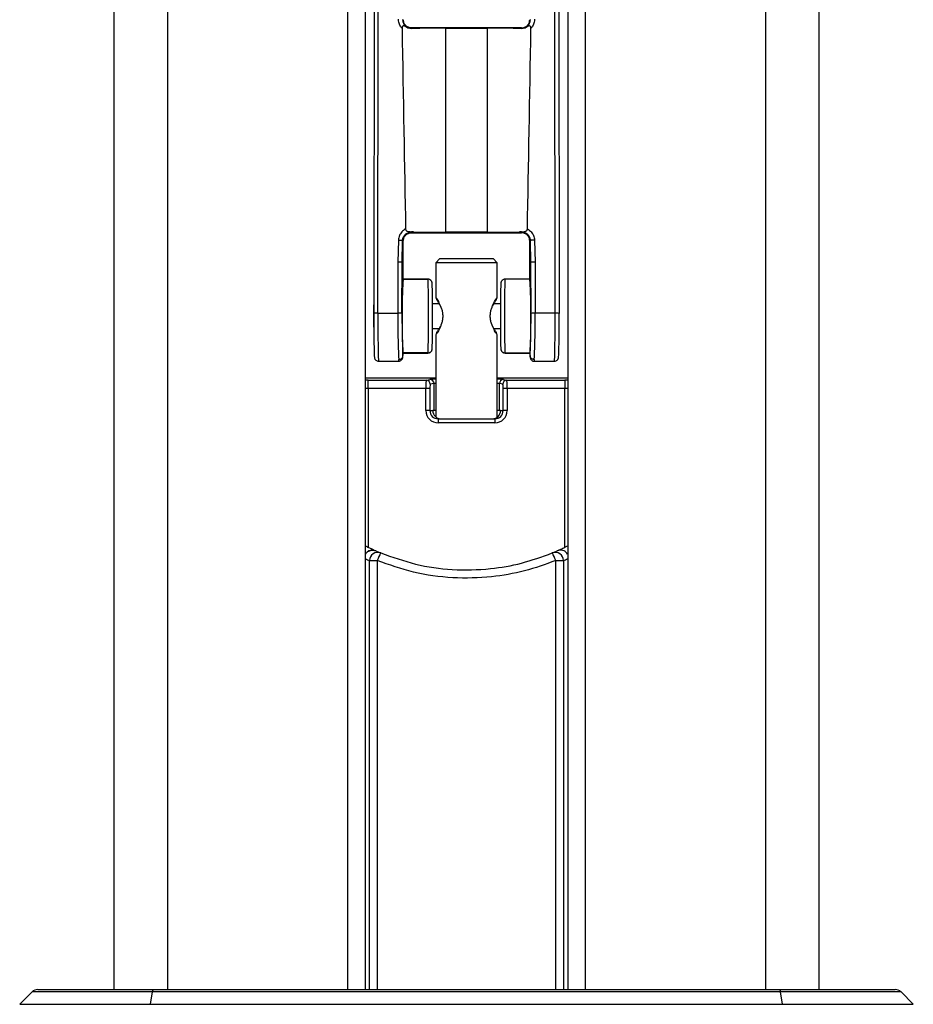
# Paper-space layout 'In-Ground Anchor' of a CAD drawing. Header units: millimetres. Extents: x 1903 to 18395, y 314 to 15846.
# Tile 39 of 52: x 14786 to 15004, y 1552 to 1791. Entities that reach past the tile are written whole.
import ezdxf

# ---------------------------------------------------------------- set-up
doc = ezdxf.new("R2010")
doc.units = ezdxf.units.MM

psp = doc.layouts.new('In-Ground Anchor')

# ---------------------------------------------------------------- linework, layer by layer
at = {"color": 7, "linetype": 'Continuous', "lineweight": 25, "ltscale": 2}
for p, q in [((14809.19, 5921.37), (14809.19, 1555.27)), ((14981.02, 1555.27), (14981.02, 5921.37)), ((14870.47, 1555.27), (14870.47, 5154.64)), ((14919.75, 5154.48), (14919.75, 1555.27)), ((14872.72, 1916.09), (14872.51, 1719.93)), ((14873.51, 1720), (14873.72, 1916.16)), ((14916.7, 1720), (14916.49, 1916.16)), ((14917.49, 1916.09), (14917.7, 1719.93)), ((14880.84, 1789.48), (14881.71, 1789.32)), ((14881.71, 1789.32), (14881.71, 1789.45)), ((14908.51, 1789.45), (14881.71, 1789.45)), ((14890.11, 1739.69), (14890.11, 1789.38)), ((14890.11, 1789.38), (14900.11, 1789.38)), ((14900.11, 1789.38), (14900.11, 1739.69)), ((14908.51, 1789.32), (14909.37, 1789.48)), ((14908.51, 1789.32), (14908.51, 1789.45)), ((14881.71, 1739.8), (14882.17, 1739.76)), ((14881.71, 1739.8), (14881.71, 1739.76)), ((14881.71, 1739.56), (14881.71, 1739.76)), ((14882.17, 1739.76), (14881.71, 1739.76)), ((14881.71, 1739.56), (14908.51, 1739.56)), ((14900.11, 1739.69), (14890.11, 1739.69)), ((14908.05, 1739.76), (14908.51, 1739.8)), ((14908.51, 1739.76), (14908.05, 1739.76)), ((14908.51, 1739.8), (14908.51, 1739.76)), ((14908.51, 1739.56), (14908.51, 1739.76)), ((14878.53, 1737.78), (14878.41, 1732.42)), ((14879.4, 1732.35), (14879.53, 1737.68)), ((14879.53, 1737.68), (14879.71, 1737.56)), ((14879.65, 1732.31), (14879.69, 1736.81)), ((14879.69, 1736.81), (14879.71, 1737.56)), ((14910.68, 1737.68), (14910.51, 1737.56)), ((14910.52, 1736.81), (14910.51, 1737.56)), ((14910.56, 1732.31), (14910.52, 1736.81)), ((14910.81, 1732.35), (14910.68, 1737.68)), ((14911.68, 1737.78), (14911.81, 1732.42)), ((14878.41, 1732.42), (14878.38, 1720)), ((14879.38, 1719.93), (14879.4, 1732.35)), ((14879.4, 1732.35), (14879.65, 1732.31)), ((14879.65, 1727.98), (14879.65, 1732.31)), ((14888.61, 1733.27), (14887.61, 1732.27)), ((14887.61, 1732.27), (14887.61, 1723.9)), ((14902.61, 1732.27), (14887.61, 1732.27)), ((14888.61, 1733.27), (14901.61, 1733.27)), ((14902.61, 1732.27), (14901.61, 1733.27)), ((14902.61, 1723.9), (14902.61, 1732.27)), ((14910.81, 1732.35), (14910.56, 1732.31)), ((14910.56, 1727.98), (14910.56, 1732.31)), ((14910.83, 1719.93), (14910.81, 1732.35)), ((14911.81, 1732.42), (14911.83, 1720)), ((14885.72, 1728.27), (14879.65, 1728.27)), ((14904.49, 1728.27), (14904.48, 1728.25)), ((14910.56, 1728.27), (14904.49, 1728.27)), ((14872.52, 1722.01), (14872.51, 1722.01)), ((14872.51, 1716.9), (14872.51, 1722.01)), ((14888.49, 1722.27), (14886.85, 1722.27)), ((14903.36, 1722.27), (14901.72, 1722.27)), ((14873.51, 1720), (14878.38, 1720)), ((14916.7, 1720), (14911.83, 1720)), ((14872.51, 1716.54), (14872.51, 1716.9)), ((14872.51, 1716.54), (14872.52, 1716.54)), ((14886.85, 1716.27), (14888.49, 1716.27)), ((14887.61, 1714.65), (14887.61, 1694.76)), ((14901.72, 1716.27), (14903.36, 1716.27)), ((14902.61, 1694.68), (14902.61, 1714.65)), ((14879.63, 1709.7), (14879.63, 1710.73)), ((14879.63, 1710.27), (14885.72, 1710.27)), ((14879.63, 1709.7), (14879.63, 1709.68)), ((14904.49, 1710.27), (14910.58, 1710.27)), ((14910.58, 1709.7), (14910.58, 1710.73)), ((14910.58, 1709.7), (14910.58, 1709.68)), ((14873.69, 1708.27), (14878.58, 1708.27)), ((14911.63, 1708.27), (14916.52, 1708.27)), ((14870.47, 1704.27), (14887.61, 1704.27)), ((14871.12, 1703.66), (14885.29, 1703.66)), ((14871.12, 1701.66), (14871.12, 1703.66)), ((14885.29, 1703.66), (14886.19, 1703.82)), ((14887.19, 1702.83), (14886.29, 1702.66)), ((14887.19, 1696.27), (14887.19, 1702.83)), ((14902.61, 1704.27), (14919.75, 1704.27)), ((14903.12, 1696.27), (14903.12, 1702.82)), ((14903.94, 1702.66), (14903.12, 1702.82)), ((14904.11, 1703.82), (14904.93, 1703.66)), ((14904.93, 1703.66), (14919.09, 1703.66)), ((14919.09, 1703.66), (14919.09, 1701.66)), ((14871.12, 1701.66), (14871.12, 1662.99)), ((14885.2, 1701.66), (14871.12, 1701.66)), ((14885.2, 1696.27), (14885.2, 1701.66)), ((14886.19, 1701.66), (14885.2, 1701.66)), ((14886.19, 1701.66), (14886.19, 1696.27)), ((14905.02, 1701.66), (14904.02, 1701.66)), ((14904.02, 1696.27), (14904.02, 1701.66)), ((14905.02, 1701.66), (14905.02, 1696.27)), ((14919.09, 1701.66), (14905.02, 1701.66)), ((14919.09, 1662.99), (14919.09, 1701.66)), ((14886.19, 1696.27), (14885.2, 1696.27)), ((14886.19, 1696.27), (14886.88, 1696.27)), ((14887.19, 1696.27), (14886.88, 1696.27)), ((14887.61, 1696.27), (14887.19, 1696.27)), ((14903.12, 1696.27), (14902.61, 1696.27)), ((14903.39, 1696.27), (14903.12, 1696.27)), ((14903.39, 1696.27), (14904.02, 1696.27)), ((14905.02, 1696.27), (14904.02, 1696.27)), ((14888.21, 1694.27), (14902.01, 1694.27)), ((14888.21, 1694.27), (14888.21, 1693.27)), ((14902.01, 1693.27), (14888.21, 1693.27)), ((14902.01, 1694.27), (14902.01, 1693.27)), ((14871.48, 1659.74), (14873.37, 1659.74)), ((14916.84, 1659.74), (14918.73, 1659.74)), ((14789.27, 1554.69), (14786.26, 1551.69)), ((14790.68, 1555.27), (14818.9, 1555.27)), ((14818.1, 1551.69), (14818.65, 1554.69)), ((14971.56, 1554.69), (14818.65, 1554.69)), ((14818.9, 1555.27), (14971.31, 1555.27)), ((14971.31, 1555.27), (14999.53, 1555.27)), ((14972.11, 1551.69), (14971.56, 1554.69)), ((15003.95, 1551.69), (15000.95, 1554.69)), ((14818.1, 1551.69), (14972.11, 1551.69))]:
    psp.add_line(p, q, dxfattribs=at)
at = {"color": 8, "linetype": 'Continuous', "lineweight": 25, "ltscale": 2}
for p, q in [((14822.27, 5865.06), (14822.27, 1555.27)), ((14967.94, 5865.21), (14967.94, 1555.27)), ((14866.18, 1555.27), (14866.18, 5159.46)), ((14924.03, 5159.59), (14924.03, 1555.27)), ((14879.65, 1728.25), (14885.73, 1728.25)), ((14910.56, 1728.25), (14904.48, 1728.25)), ((14885.73, 1710.3), (14879.63, 1710.3)), ((14904.48, 1710.3), (14910.58, 1710.3)), ((14871.48, 1555.27), (14871.48, 1659.74)), ((14873.37, 1659.74), (14873.37, 1555.27)), ((14916.84, 1555.27), (14916.84, 1659.74)), ((14918.73, 1659.74), (14918.73, 1555.27)), ((14818.65, 1554.69), (14789.27, 1554.69)), ((15000.95, 1554.69), (14971.56, 1554.69)), ((14786.26, 1551.69), (14818.1, 1551.69)), ((14972.11, 1551.69), (15003.95, 1551.69))]:
    psp.add_line(p, q, dxfattribs=at)
at = {"color": 7, "linetype": 'Continuous', "lineweight": 25, "ltscale": 2, "flags": 128}
for points in [[(14879.53, 1791.48), (14879.53, 1791.48), (14879.58, 1791), (14879.86, 1790.32), (14880.35, 1789.78), (14880.84, 1789.48)], [(14909.37, 1789.48), (14909.87, 1789.78), (14910.35, 1790.32), (14910.63, 1791), (14910.68, 1791.48), (14910.68, 1791.48)], [(14887.83, 1715.27), (14887.72, 1714.96), (14887.61, 1714.65)], [(14902.61, 1714.65), (14902.49, 1714.96), (14902.38, 1715.27)], [(14870.47, 1661.26), (14870.74, 1661.64), (14870.87, 1661.77)], [(14818.65, 1554.69), (14818.67, 1554.82), (14818.7, 1554.94), (14818.73, 1555.04), (14818.77, 1555.12), (14818.8, 1555.19), (14818.83, 1555.24), (14818.87, 1555.26), (14818.9, 1555.27)], [(14971.31, 1555.27), (14971.34, 1555.26), (14971.38, 1555.24), (14971.41, 1555.19), (14971.45, 1555.12), (14971.48, 1555.04), (14971.51, 1554.94), (14971.54, 1554.82), (14971.56, 1554.69)]]:
    psp.add_lwpolyline(points, dxfattribs=at)
at = {"color": 7, "linetype": 'Continuous', "lineweight": 25, "ltscale": 4}
for centre, radius, start, end in [((14885.73, 1727.26), 0.998, 359.9787, 90.1262), ((14904.48, 1727.26), 0.998, 89.8738, 180.0213), ((14873.26, 1716.28), 3.73, 86.0359, 101.4949), ((14878.61, 1715.81), 4.2, 79.394, 93.099), ((14911.6, 1715.81), 4.2, 86.901, 100.606), ((14916.95, 1716.28), 3.73, 78.5051, 93.9641), ((14885.74, 1711.3), 0.997, 269.8352, 359.9914), ((14904.48, 1711.3), 0.997, 180.0086, 270.1648), ((14885.29, 1702.66), 1, 359.9806, 89.7561), ((14886.19, 1702.83), 1, 359.9944, 89.7423), ((14904.12, 1702.82), 1, 90.2045, 180.0028), ((14904.94, 1702.66), 1, 90.2181, 180.0029), ((14873.48, 1659.74), 2, 67.7918, 179.9753), ((14895.11, 1712.4), 54.93, 246.2772, 247.6707), ((14883.09, 1656.31), 10.31, 149.1639, 160.5408), ((14895.11, 1712.4), 54.93, 292.3293, 293.7228), ((14916.73, 1659.74), 2, 0.0247, 112.2082), ((14907.12, 1656.31), 10.31, 19.4592, 30.8361), ((14918, 1660.28), 2, 29.3255, 64.5777), ((14790.68, 1553.27), 2, 90, 135), ((14999.53, 1553.27), 2, 45, 90)]:
    psp.add_arc(centre, radius, start, end, dxfattribs=at)
at = {"color": 8, "linetype": 'Continuous', "lineweight": 25, "ltscale": 4}
for centre, radius, start, end in [((14872.21, 1660.29), 1.99, 66.3192, 132.1038), ((14918, 1660.29), 1.99, 64.5364, 113.6993), ((14893.11, 1712.4), 56.93, 246.5597, 247.6707), ((14897.1, 1712.4), 56.93, 292.3293, 293.4403)]:
    psp.add_arc(centre, radius, start, end, dxfattribs=at)
at = {"color": 7, "linetype": 'Continuous', "lineweight": 25, "ltscale": 4}
for centre, major_axis, ratio, start_param, end_param in [((14890.11, 3094.9), (0, 1595.67), 0.011657, 2.529042, 2.584519), ((14890.11, 1788.83), (18.6, 0), 0.029181, 1.570796, 2.039369), ((14900.11, 1788.83), (18.6, 0), 0.029181, 1.102224, 1.570796), ((14900.11, 3094.9), (0, 1595.67), 0.011657, 3.698666, 3.754143), ((14890.11, 1740.45), (18.6, 0), 0.040809, 4.27137, 4.712389), ((14900.11, 1740.45), (18.6, 0), 0.040809, 4.712389, 5.153408), ((14878.41, 1732.36), (1, -0.013), 0.065674, 0.035693, 1.571646), ((14879.5, 1778.51), (0.1, 46.16), 0.000758, 3.140162, 3.141467), ((14911.81, 1732.36), (1, 0.013), 0.065674, 1.569947, 3.105899), ((14910.71, 1778.51), (-0.1, 46.16), 0.000758, 3.141719, 3.143023), ((14879.73, 1719.27), (0, 9), 0.03492, 0.256, 2.821411), ((14885.72, 1719.27), (0, 9), 0.015515, 6.215908, 6.283187), ((14885.72, 1719.27), (0, 9), 0.015515, 3.220645, 6.215908), ((14886.72, 1719.27), (0, 8), 0.017455, 3.220646, 6.215908), ((14903.49, 1719.27), (0, 8), 0.017455, 0.067277, 3.06254), ((14904.49, 1719.27), (0, 9), 0.015515, 0.067277, 3.06254), ((14910.48, 1719.27), (0, 9), 0.03492, 3.461775, 6.027185), ((14872.69, 1719.27), (0, 10), 0.017455, 1.505064, 2.566298), ((14878.73, 1719.27), (0, 11), 0.031746, 1.50506, 2.851821), ((14879.73, 1719.27), (0, 10), 0.03492, 1.505058, 2.854351), ((14910.48, 1719.27), (0, 10), 0.03492, 3.428834, 4.778127), ((14911.48, 1719.27), (0, 11), 0.031746, 3.431364, 4.778126), ((14917.52, 1719.27), (0, 10), 0.017455, 3.710154, 4.778122), ((14885.29, 1701.66), (0, 2), 0.048427, 0.017453, 1.570796), ((14886.29, 1701.66), (0, 1), 0.096853, 0.017453, 1.570796), ((14903.94, 1701.66), (0, 1), 0.088826, 4.712389, 6.265732), ((14904.93, 1701.66), (0, 2), 0.044413, 4.712389, 6.265732), ((14888.21, 1696.27), (3.01, 0), 0.995342, 3.141593, 4.712389), ((14888.21, 1696.27), (2.02, 0), 0.990739, 3.141593, 4.712389), ((14888.89, 1696.27), (2.01, 0), 0.995342, 3.141593, 3.961482), ((14902.01, 1696.27), (3.01, 0), 0.996078, 4.712389, 6.283185), ((14902.01, 1696.27), (2.02, 0), 0.992195, 4.712389, 6.283185), ((14901.39, 1696.27), (2.01, 0), 0.996078, 5.480279, 6.283185)]:
    psp.add_ellipse(centre, major_axis=major_axis, ratio=ratio, start_param=start_param, end_param=end_param, dxfattribs=at)
at = {"color": 8, "linetype": 'Continuous', "lineweight": 25, "ltscale": 4}
for centre, major_axis, ratio, start_param, end_param in [((14873.69, 1719.27), (0, 11), 0.015868, 1.505064, 3.141491), ((14916.52, 1719.27), (0, 11), 0.015868, 3.14167, 4.778121), ((14885.72, 1719.27), (0, 9), 0.015515, 3.142514, 3.220645), ((14904.49, 1719.27), (0, 9), 0.015515, 3.06254, 3.141591), ((14878.59, 1719.27), (0.01, 11), 0.015861, 3.141614, 3.431379), ((14911.62, 1719.27), (-0.01, 11), 0.015861, 2.851806, 3.141571), ((14871.12, 1703.59), (4, 0), 0.017455, 1.570796, 1.735817), ((14895.15, 1703.81), (9, 0), 0.017455, 2.564956, 3.04504), ((14895.15, 1702.81), (8, 0), 0.019637, 2.802596, 3.04504), ((14895.15, 1703.81), (9, 0), 0.017455, 0.088594, 0.594613), ((14895.15, 1702.81), (8, 0), 0.019637, 0.088594, 0.371149), ((14919.09, 1703.59), (4, 0), 0.017455, 1.405776, 1.570796), ((14871.12, 1701.59), (2, 0), 0.03491, 1.570796, 1.905559), ((14919.09, 1701.59), (2, 0), 0.03491, 1.236034, 1.570796)]:
    psp.add_ellipse(centre, major_axis=major_axis, ratio=ratio, start_param=start_param, end_param=end_param, dxfattribs=at)
at = {"color": 7, "linetype": 'Continuous', "lineweight": 25, "ltscale": 2}
for points, knots in [([(14879.41, 1789.35), (14879.27, 1789.51), (14878.9, 1789.95), (14878.59, 1790.72), (14878.55, 1791.31), (14878.53, 1791.54)], [0, 0, 0, 0, 0.267255, 0.708091, 1, 1, 1, 1]), ([(14881.71, 1789.45), (14881.44, 1789.48), (14880.92, 1789.54), (14880.26, 1790), (14879.8, 1790.66), (14879.74, 1791.19), (14879.71, 1791.45)], [0, 0, 0, 0, 0.2499881, 0.5000001, 0.7499535, 1, 1, 1, 1]), ([(14908.51, 1789.45), (14908.77, 1789.48), (14909.29, 1789.54), (14909.95, 1790), (14910.42, 1790.66), (14910.48, 1791.19), (14910.51, 1791.45)], [0, 0, 0, 0, 0.2499881, 0.5000001, 0.7499535, 1, 1, 1, 1]), ([(14911.68, 1791.54), (14911.67, 1791.31), (14911.63, 1790.72), (14911.31, 1789.95), (14910.94, 1789.51), (14910.8, 1789.35)], [0, 0, 0, 0, 0.291909, 0.732745, 1, 1, 1, 1]), ([(14880.84, 1789.48), (14880.8, 1789.5), (14880.54, 1789.61), (14880.24, 1789.77), (14879.9, 1789.91), (14879.74, 1789.94), (14879.61, 1789.91), (14879.53, 1789.84), (14879.45, 1789.71), (14879.41, 1789.54), (14879.41, 1789.41), (14879.41, 1789.35)], [0, 0, 0, 0, 0.059413, 0.434084, 0.537757, 0.642221, 0.698065, 0.754211, 0.817567, 0.915358, 1, 1, 1, 1]), ([(14910.8, 1789.35), (14910.8, 1789.42), (14910.79, 1789.57), (14910.74, 1789.75), (14910.66, 1789.87), (14910.56, 1789.92), (14910.39, 1789.94), (14909.99, 1789.78), (14909.63, 1789.61), (14909.37, 1789.48)], [0, 0, 0, 0, 0.104309, 0.209553, 0.264679, 0.319967, 0.386532, 0.550088, 1, 1, 1, 1]), ([(14880.27, 1740.49), (14880.08, 1740.38), (14879.59, 1740.09), (14878.97, 1739.37), (14878.6, 1738.52), (14878.55, 1737.98), (14878.53, 1737.78)], [0, 0, 0, 0, 0.1937112, 0.5107449, 0.8277665, 1, 1, 1, 1]), ([(14879.53, 1737.68), (14879.54, 1737.81), (14879.58, 1738.18), (14879.83, 1738.77), (14880.32, 1739.32), (14880.97, 1739.68), (14881.46, 1739.76), (14881.71, 1739.76), (14881.71, 1739.76)], [0, 0, 0, 0, 0.119816, 0.34, 0.560162, 0.780069, 0.999964, 1, 1, 1, 1]), ([(14879.71, 1737.56), (14879.74, 1737.83), (14879.8, 1738.35), (14880.26, 1739.01), (14880.92, 1739.47), (14881.44, 1739.53), (14881.71, 1739.56)], [0, 0, 0, 0, 0.249975, 0.499994, 0.750009, 1, 1, 1, 1]), ([(14880.27, 1740.49), (14880.28, 1740.43), (14880.29, 1740.31), (14880.36, 1740.15), (14880.5, 1740.02), (14880.88, 1739.85), (14881.3, 1739.85), (14881.65, 1739.8), (14881.71, 1739.8)], [0, 0, 0, 0, 0.090275, 0.183516, 0.264747, 0.396664, 0.901529, 1, 1, 1, 1]), ([(14908.51, 1739.8), (14908.61, 1739.81), (14908.96, 1739.85), (14909.39, 1739.86), (14909.73, 1740.03), (14909.86, 1740.16), (14909.93, 1740.32), (14909.94, 1740.43), (14909.94, 1740.49)], [0, 0, 0, 0, 0.174896, 0.616789, 0.742835, 0.82465, 0.91782, 1, 1, 1, 1]), ([(14910.68, 1737.68), (14910.67, 1737.81), (14910.63, 1738.18), (14910.38, 1738.77), (14909.89, 1739.32), (14909.24, 1739.68), (14908.75, 1739.76), (14908.51, 1739.76), (14908.51, 1739.76)], [0, 0, 0, 0, 0.119816, 0.34, 0.560162, 0.780069, 0.999964, 1, 1, 1, 1]), ([(14910.51, 1737.56), (14910.48, 1737.83), (14910.42, 1738.35), (14909.95, 1739.01), (14909.29, 1739.47), (14908.77, 1739.53), (14908.51, 1739.56)], [0, 0, 0, 0, 0.249975, 0.499994, 0.750009, 1, 1, 1, 1]), ([(14909.94, 1740.49), (14910.13, 1740.38), (14910.62, 1740.09), (14911.24, 1739.37), (14911.61, 1738.52), (14911.66, 1737.98), (14911.68, 1737.78)], [0, 0, 0, 0, 0.1937112, 0.5107449, 0.8277665, 1, 1, 1, 1]), ([(14878.53, 1737.78), (14878.66, 1737.78), (14878.91, 1737.77), (14879.23, 1737.75), (14879.41, 1737.72), (14879.51, 1737.7), (14879.52, 1737.69), (14879.53, 1737.68)], [0, 0, 0, 0, 0.242532, 0.499239, 0.709273, 0.844652, 1, 1, 1, 1]), ([(14911.68, 1737.78), (14911.55, 1737.78), (14911.3, 1737.77), (14910.99, 1737.75), (14910.8, 1737.72), (14910.7, 1737.7), (14910.69, 1737.69), (14910.68, 1737.68)], [0, 0, 0, 0, 0.242532, 0.499239, 0.709273, 0.844652, 1, 1, 1, 1]), ([(14886.7, 1727.51), (14886.69, 1727.54), (14886.67, 1727.62), (14886.58, 1727.8), (14886.41, 1728.02), (14886.14, 1728.2), (14885.89, 1728.29), (14885.74, 1728.27), (14885.72, 1728.26)], [0, 0, 0, 0, 0.1436902, 0.2912629, 0.4870776, 0.7103846, 0.9541442, 1, 1, 1, 1]), ([(14904.49, 1728.26), (14904.41, 1728.26), (14904.22, 1728.26), (14903.96, 1728.14), (14903.75, 1727.97), (14903.62, 1727.79), (14903.55, 1727.63), (14903.52, 1727.55), (14903.51, 1727.52), (14903.51, 1727.51)], [0, 0, 0, 0, 0.160146, 0.379423, 0.560142, 0.715633, 0.847061, 0.96448, 1, 1, 1, 1]), ([(14887.61, 1723.9), (14887.64, 1723.79), (14887.72, 1723.59), (14887.79, 1723.38), (14887.83, 1723.27)], [0, 0, 0, 0, 0.50017, 1, 1, 1, 1]), ([(14887.61, 1723.9), (14887.62, 1723.88), (14887.64, 1723.84), (14887.88, 1723.46), (14888.39, 1722.62), (14888.96, 1721.38), (14889.27, 1720.21), (14889.3, 1719.59), (14889.31, 1719.27)], [0, 0, 0, 0, 0.126103, 0.252875, 0.504462, 0.753059, 0.877013, 1, 1, 1, 1]), ([(14902.61, 1714.65), (14902.59, 1714.67), (14902.57, 1714.71), (14902.33, 1715.09), (14901.82, 1715.93), (14901.25, 1717.17), (14900.95, 1718.34), (14900.87, 1719.27), (14900.95, 1720.21), (14901.25, 1721.38), (14901.81, 1722.62), (14902.33, 1723.46), (14902.55, 1723.83), (14902.63, 1723.9), (14902.61, 1723.9), (14902.61, 1723.9)], [0, 0, 0, 0, 0.0634907, 0.1267589, 0.2523739, 0.3764906, 0.4383712, 0.4999147, 0.5616301, 0.6236366, 0.7477075, 0.8727756, 0.9361346, 0.9999478, 1, 1, 1, 1]), ([(14902.38, 1723.27), (14902.42, 1723.38), (14902.49, 1723.59), (14902.57, 1723.79), (14902.61, 1723.9)], [0, 0, 0, 0, 0.49983, 1, 1, 1, 1]), ([(14888.79, 1721.71), (14888.73, 1721.84), (14888.47, 1722.41), (14888.1, 1722.89), (14887.87, 1723.23), (14887.84, 1723.26), (14887.83, 1723.27)], [0, 0, 0, 0, 0.133132, 0.569178, 0.785594, 1, 1, 1, 1]), ([(14902.32, 1723.19), (14902.32, 1723.19), (14902.38, 1723.25), (14902.39, 1723.3), (14902.34, 1723.22), (14902.11, 1722.89), (14901.74, 1722.41), (14901.48, 1721.84), (14901.42, 1721.71)], [0, 0, 0, 0, 0.000266, 0.177123, 0.355266, 0.533365, 0.890271, 1, 1, 1, 1]), ([(14889.31, 1719.27), (14889.3, 1718.96), (14889.26, 1718.34), (14888.96, 1717.17), (14888.4, 1715.94), (14887.88, 1715.08), (14887.66, 1714.73), (14887.59, 1714.62), (14887.61, 1714.65), (14887.61, 1714.65)], [0, 0, 0, 0, 0.123273, 0.2471774, 0.4951074, 0.7450127, 0.8716404, 0.9977241, 1, 1, 1, 1]), ([(14887.83, 1715.28), (14887.83, 1715.27), (14887.81, 1715.25), (14887.88, 1715.34), (14888.1, 1715.65), (14888.47, 1716.14), (14888.73, 1716.71), (14888.79, 1716.84)], [0, 0, 0, 0, 0.002686, 0.216783, 0.433307, 0.867101, 1, 1, 1, 1]), ([(14901.42, 1716.84), (14901.48, 1716.71), (14901.74, 1716.14), (14902.11, 1715.66), (14902.35, 1715.32), (14902.37, 1715.29), (14902.38, 1715.27)], [0, 0, 0, 0, 0.132753, 0.5684473, 0.7845913, 1, 1, 1, 1]), ([(14872.6, 1710.92), (14872.6, 1710.76), (14872.61, 1710.08), (14872.64, 1709.57), (14872.67, 1709.26), (14872.7, 1709.09), (14872.74, 1708.93), (14872.84, 1708.72), (14873.03, 1708.5), (14873.32, 1708.33), (14873.56, 1708.25), (14873.69, 1708.28), (14873.69, 1708.28)], [0, 0, 0, 0, 0.117253, 0.495662, 0.690805, 0.75783, 0.808246, 0.845588, 0.890754, 0.942302, 0.997689, 1, 1, 1, 1]), ([(14878.63, 1708.73), (14878.64, 1708.73), (14878.71, 1708.73), (14878.9, 1708.76), (14879.16, 1708.86), (14879.42, 1709.08), (14879.59, 1709.36), (14879.62, 1709.58), (14879.63, 1709.68)], [0, 0, 0, 0, 0.026834, 0.136162, 0.352246, 0.568228, 0.784124, 1, 1, 1, 1]), ([(14878.65, 1708.28), (14878.76, 1708.3), (14878.97, 1708.33), (14879.22, 1708.49), (14879.39, 1708.67), (14879.49, 1708.84), (14879.54, 1708.97), (14879.57, 1709.08), (14879.6, 1709.23), (14879.61, 1709.38), (14879.62, 1709.58), (14879.63, 1709.67)], [0, 0, 0, 0, 0.084841, 0.162229, 0.228161, 0.285337, 0.335883, 0.393117, 0.488639, 0.745446, 1, 1, 1, 1]), ([(14885.73, 1710.29), (14885.8, 1710.29), (14885.98, 1710.29), (14886.24, 1710.4), (14886.45, 1710.57), (14886.58, 1710.75), (14886.66, 1710.91), (14886.69, 1711.02), (14886.7, 1711.06), (14886.71, 1711.08)], [0, 0, 0, 0, 0.13363, 0.342162, 0.513464, 0.660871, 0.785576, 0.895949, 1, 1, 1, 1]), ([(14903.5, 1711.08), (14903.51, 1711.05), (14903.52, 1710.99), (14903.59, 1710.82), (14903.73, 1710.6), (14903.97, 1710.4), (14904.24, 1710.28), (14904.42, 1710.29), (14904.48, 1710.29)], [0, 0, 0, 0, 0.149426, 0.287427, 0.455071, 0.656732, 0.881297, 1, 1, 1, 1]), ([(14911.58, 1708.73), (14911.57, 1708.73), (14911.5, 1708.73), (14911.31, 1708.76), (14911.05, 1708.86), (14910.79, 1709.08), (14910.62, 1709.36), (14910.59, 1709.58), (14910.58, 1709.68)], [0, 0, 0, 0, 0.026834, 0.136162, 0.352246, 0.568228, 0.784124, 1, 1, 1, 1]), ([(14910.58, 1709.67), (14910.59, 1709.55), (14910.6, 1709.35), (14910.62, 1709.19), (14910.65, 1709.05), (14910.7, 1708.89), (14910.8, 1708.7), (14910.99, 1708.48), (14911.29, 1708.32), (14911.55, 1708.25), (14911.69, 1708.28), (14911.7, 1708.29)], [0, 0, 0, 0, 0.326524, 0.5092, 0.611771, 0.672321, 0.732459, 0.808736, 0.894938, 0.986973, 1, 1, 1, 1]), ([(14916.52, 1708.28), (14916.53, 1708.28), (14916.66, 1708.25), (14916.89, 1708.33), (14917.16, 1708.49), (14917.33, 1708.67), (14917.43, 1708.84), (14917.48, 1708.97), (14917.51, 1709.08), (14917.54, 1709.23), (14917.56, 1709.49), (14917.59, 1709.95), (14917.61, 1710.66), (14917.61, 1710.9)], [0, 0, 0, 0, 0.003796, 0.06127, 0.106731, 0.145459, 0.179059, 0.208752, 0.242391, 0.298567, 0.449756, 0.820013, 1, 1, 1, 1]), ([(14887.52, 1694.81), (14887.75, 1694.6), (14888.05, 1694.32), (14888.55, 1694.28), (14888.67, 1694.27)], [0, 0, 0, 0, 0.769286, 1, 1, 1, 1]), ([(14901.59, 1694.27), (14901.88, 1694.32), (14902.38, 1694.4), (14902.66, 1694.71), (14902.78, 1694.84)], [0, 0, 0, 0, 0.572907, 1, 1, 1, 1]), ([(14870.47, 1663.31), (14870.58, 1663.26), (14870.99, 1663.05), (14871.67, 1662.72), (14872.37, 1662.4), (14872.86, 1662.18), (14872.96, 1662.14), (14873.01, 1662.12)], [0, 0, 0, 0, 0.086701, 0.330366, 0.556867, 0.77733, 1, 1, 1, 1]), ([(14870.89, 1661.75), (14870.94, 1661.81), (14871.12, 1662), (14871.5, 1662.17), (14871.94, 1662.28), (14872.31, 1662.29), (14872.6, 1662.25), (14872.8, 1662.19), (14872.92, 1662.15), (14872.96, 1662.13), (14872.97, 1662.13)], [0, 0, 0, 0, 0.1087123, 0.3437096, 0.5423803, 0.7077703, 0.8388495, 0.933186, 0.9898742, 1, 1, 1, 1]), ([(14874.24, 1661.59), (14877.03, 1660.6), (14882.66, 1658.59), (14891.72, 1657.33), (14900.43, 1657.52), (14908.64, 1658.93), (14913.51, 1660.7), (14915.97, 1661.59)], [0, 0, 0, 0, 0.20748, 0.419031, 0.636747, 0.816518, 1, 1, 1, 1]), ([(14917.2, 1662.12), (14917.21, 1662.12), (14917.24, 1662.13), (14917.46, 1662.23), (14918.1, 1662.52), (14918.92, 1662.9), (14919.51, 1663.2), (14919.75, 1663.31)], [0, 0, 0, 0, 0.035664, 0.273788, 0.535523, 0.815179, 1, 1, 1, 1]), ([(14916.84, 1659.74), (14914.33, 1658.83), (14909.26, 1657), (14900.8, 1655.54), (14891.67, 1655.32), (14882.23, 1656.6), (14876.28, 1658.71), (14873.37, 1659.74)], [0, 0, 0, 0, 0.179774, 0.363216, 0.574844, 0.792573, 1, 1, 1, 1])]:
    psp.add_open_spline(points, degree=3, knots=knots, dxfattribs=at)

doc.saveas('drawing.dxf')
